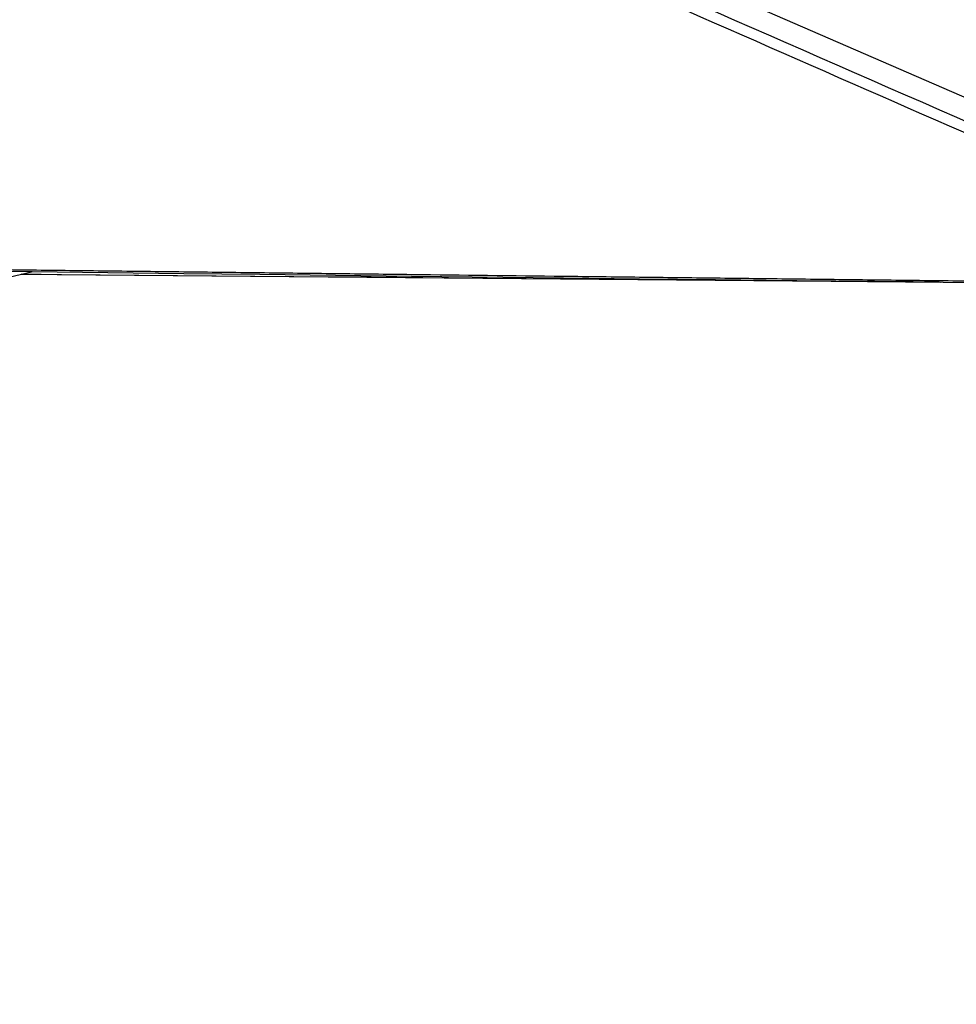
# Model space of a CAD drawing. Header units: millimetres. Extents: x 10 to 13239, y 20 to 10604.
# Tile 25 of 130: x 3136 to 3654, y 2691 to 3236. Entities that reach past the tile are written whole.
import ezdxf

# ---------------------------------------------------------------- set-up
doc = ezdxf.new("R2010")
doc.units = ezdxf.units.MM
doc.layers.add('COMPONENT_GEOMETRY', color=7, linetype='Continuous')
doc.styles.add('SLDTEXTSTYLE0', font='TXT', dxfattribs={"width": 0.75})
doc.dimstyles.new('SLDDIMSTYLE1', dxfattribs={"dimtxt": 75, "dimasz": 3.302, "dimexe": 0, "dimexo": 0.0625, "dimgap": 18.75, "dimtad": 0, "dimtih": 1, "dimtoh": 1, "dimdec": 1, "dimrnd": 1e-09, "dimzin": 12, "dimdsep": 46, "dimtxsty": 'SLDTEXTSTYLE0', "dimsah": 1, "dimcen": 0.09, "dimadec": 0, "dimazin": 3, "dimtfac": 1, "dimtdec": 1, "dimtofl": 0, "dimtmove": 0, "dimatfit": 3, "dimfxl": 1, "dimfrac": 2, "dimtolj": 1, "dimtzin": 12, "dimarcsym": 0})

# ---------------------------------------------------------------- blocks, each defined once
blk = doc.blocks.new('_D_5')
at = {"layer": 'COMPONENT_GEOMETRY', "color": 7}
for p, q in [((3876.96, 3780.57), (440.93, 3780.57)), ((444.1, 3780.57), (444.1, 2437.57)), ((294.05, 2422.34), (271.2, 2422.34)), ((271.2, 2422.34), (271.2, 2303.28)), ((594.15, 2422.34), (617.01, 2422.34)), ((617.01, 2422.34), (617.01, 2303.28)), ((271.2, 2303.28), (294.05, 2303.28)), ((617.01, 2303.28), (594.15, 2303.28)), ((444.1, 848.07), (444.1, 2191.06)), ((3787.57, 848.07), (440.93, 848.07))]:
    blk.add_line(p, q, dxfattribs=at)
for points in [[(444.1, 3780.57), (443.59, 3777.27), (444.61, 3777.27)], [(444.1, 848.07), (444.61, 851.37), (443.59, 851.37)]]:
    blk.add_solid(points, dxfattribs=at)
at = {"layer": 'COMPONENT_GEOMETRY', "color": 7, "char_height": 75, "attachment_point": 1, "style": 'SLDTEXTSTYLE0'}
for s, insert in [('9\'7.45"', (294.05, 2399.96)), ('2932.5mm', (197.96, 2287.74))]:
    blk.add_mtext(s, dxfattribs=dict(at, insert=insert))

msp = doc.modelspace()

# ---------------------------------------------------------------- linework, layer by layer
at = {"color": 7, "linetype": 'Continuous', "lineweight": 25}
msp.add_line((2493.76, 2943.1), (3142.88, 3096.16), dxfattribs=at)
at = {"color": 7, "linetype": 'Continuous', "lineweight": 25, "flags": 128}
for points in [[(2724.92, 3598.19), (2856.72, 3540.93), (3186.13, 3397.79), (3597.9, 3218.88), (3829.87, 3118.09)], [(3100.23, 3096.67), (3142.26, 3096.17), (3184.28, 3095.68), (3226.3, 3095.18), (3268.33, 3094.69), (3310.35, 3094.19), (3352.38, 3093.7), (3436.42, 3092.71), (3478.45, 3092.22), (3520.47, 3091.73), (3562.5, 3091.24), (3604.52, 3090.74), (3646.54, 3090.25), (3688.57, 3089.76), (3730.59, 3089.27), (3772.62, 3088.78), (3813.19, 3088.3), (3853.76, 3087.83)], [(3136.4, 3094.64), (3156.23, 3094.47), (3199.06, 3094.1), (3241.9, 3093.73), (3284.73, 3093.36), (3327.56, 3092.99), (3370.4, 3092.62), (3413.23, 3092.26), (3456.06, 3091.89), (3498.9, 3091.52), (3541.73, 3091.15), (3584.56, 3090.79), (3627.4, 3090.42), (3644.88, 3090.27)], [(3644.25, 3090.28), (3629.83, 3090.4), (3587, 3090.77), (3544.17, 3091.14), (3501.34, 3091.5), (3458.5, 3091.87), (3415.67, 3092.24), (3372.84, 3092.61), (3330.01, 3092.98), (3287.17, 3093.34), (3244.34, 3093.71), (3201.51, 3094.08), (3158.68, 3094.45), (3136.43, 3094.64)]]:
    msp.add_lwpolyline(points, dxfattribs=at)
at = {"color": 7, "linetype": 'Continuous', "lineweight": 25}
for points, knots in [([(3850.33, 3088.79), (3849.87, 3088.99), (3686.18, 3160.77), (3451.93, 3263.5), (3167.92, 3388.22), (2996.79, 3463.46), (2869.08, 3519.75), (2764.56, 3565.94), (2710.42, 3590.02), (2683.35, 3602.07)], [0, 0, 0, 0, 0.001178, 0.420275, 0.601458, 0.730782, 0.860106, 0.930053, 1, 1, 1, 1]), ([(2417.35, 3105.67), (2420.85, 3105.63), (2438.36, 3105.42), (2469.88, 3105.05), (2511.9, 3104.55), (2567.93, 3103.88), (2623.96, 3103.22), (2680, 3102.55), (2722.02, 3102.05), (2764.04, 3101.56), (2806.07, 3101.06), (2848.09, 3100.56), (2890.11, 3100.06), (2932.14, 3099.57), (2974.16, 3099.07), (3016.19, 3098.58), (3058.21, 3098.08), (3100.23, 3097.58), (3142.26, 3097.09), (3184.28, 3096.59), (3226.31, 3096.1), (3268.33, 3095.61), (3310.35, 3095.11), (3366.39, 3094.45), (3422.42, 3093.8), (3478.45, 3093.14), (3520.47, 3092.65), (3562.5, 3092.16), (3604.52, 3091.66), (3646.54, 3091.17), (3688.57, 3090.68), (3730.59, 3090.19), (3771.56, 3089.71), (3811.47, 3089.24), (3837.38, 3088.94), (3850.33, 3088.79)], [0, 0, 0, 0, 0.007332, 0.036658, 0.065984, 0.09531, 0.153962, 0.183288, 0.212614, 0.241941, 0.271267, 0.300593, 0.329919, 0.359245, 0.388571, 0.417897, 0.447223, 0.476549, 0.505876, 0.535202, 0.564528, 0.593854, 0.62318, 0.652506, 0.711158, 0.740484, 0.769811, 0.799137, 0.828463, 0.857789, 0.887115, 0.916441, 0.945767, 0.972884, 1, 1, 1, 1])]:
    msp.add_open_spline(points, degree=3, knots=knots, dxfattribs=at)
at = {"color": 8, "linetype": 'Continuous', "lineweight": 25}
msp.add_open_spline([(2695.74, 3601.83), (2723.07, 3589.82), (2777.72, 3565.79), (2882.76, 3519.66), (3010.97, 3463.4), (3313.6, 3330.68), (3586.05, 3211.27), (3808.07, 3113.98), (3828.47, 3105.04)], degree=3, knots=[0, 0, 0, 0, 0.072098, 0.144195, 0.277812, 0.411429, 0.945911, 1, 1, 1, 1], dxfattribs=at)

# ---------------------------------------------------------------- dimensions: what is measured, and where the dimension line sits
at = {"layer": 'COMPONENT_GEOMETRY', "color": 7}
dim = msp.add_linear_dim(base=(444.1, 3780.57), p1=(3788.84, 848.07), p2=(3878.23, 3780.57), angle=90, dimstyle='SLDDIMSTYLE1', dxfattribs=at)
dim.commit()
dim.dimension.update_dxf_attribs({"geometry": '_D_5', "text_midpoint": (444.1, 2314.32), "dimtype": 160})

doc.saveas('drawing.dxf')
